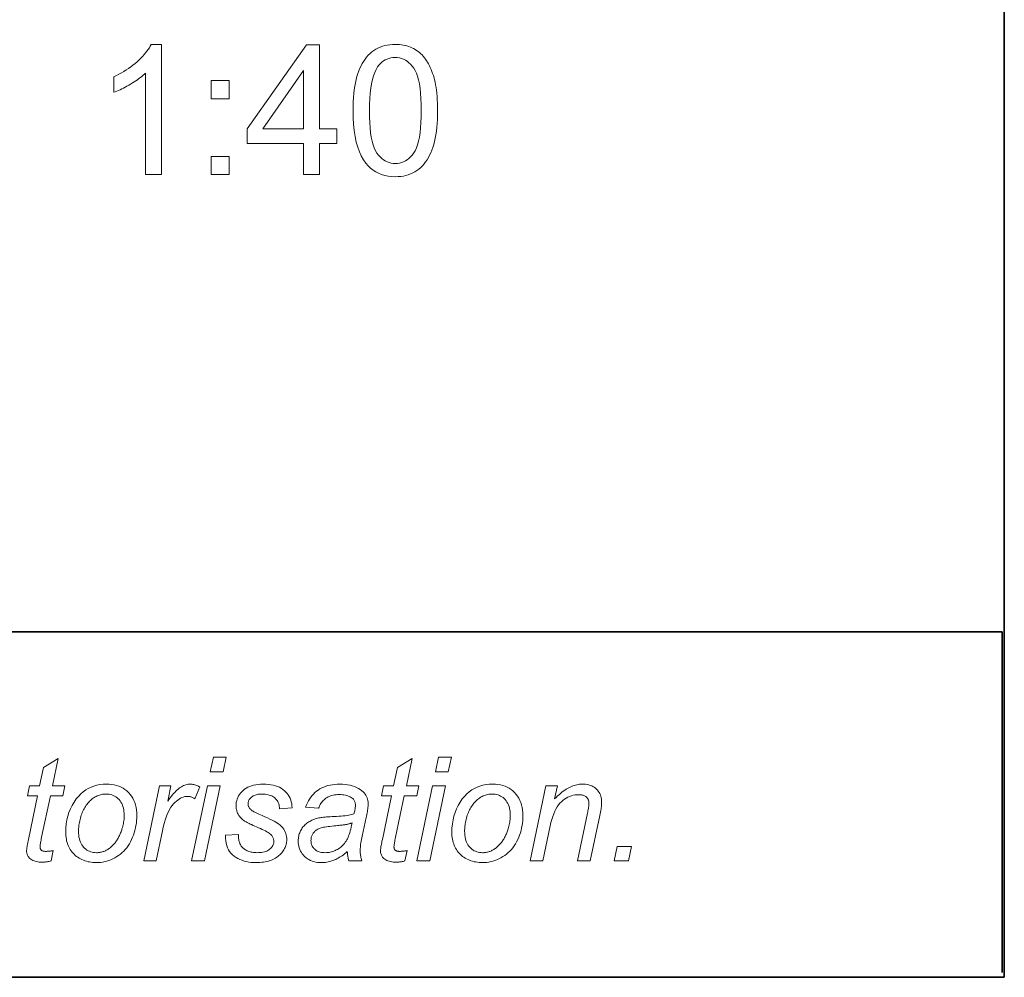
# Model space of a CAD drawing. Extents: x 10 to 410, y 10 to 287.
# Tile 18 of 20: x 391 to 410, y 10 to 28. Entities that reach past the tile are written whole.
import ezdxf

# ---------------------------------------------------------------- set-up
doc = ezdxf.new("R2010")
doc.units = 0

msp = doc.modelspace()

# ---------------------------------------------------------------- linework, layer by layer
at = {"color": 7, "lineweight": 35}
for p, q in [((410, 10), (410, 287)), ((409.96, 16.669), (269.696, 16.669)), ((10, 10), (410, 10))]:
    msp.add_line(p, q, dxfattribs=at)
at = {"color": 7, "lineweight": 35, "ltscale": 0.164412}
msp.add_line((409.96, 10.093), (409.96, 16.669), dxfattribs=at)
at = {"color": 7, "lineweight": 13}
for points in [[(393.73, 25.492), (393.423, 25.492), (393.423, 27.448), (393.4, 27.427), (393.376, 27.405), (393.351, 27.384), (393.324, 27.363), (393.295, 27.342), (393.265, 27.321), (393.234, 27.3), (393.202, 27.279), (393.168, 27.257), (393.133, 27.236), (393.097, 27.216), (393.062, 27.196), (393.028, 27.178), (392.994, 27.16), (392.962, 27.144), (392.93, 27.128), (392.899, 27.114), (392.868, 27.101), (392.838, 27.089), (392.809, 27.078), (392.809, 27.374), (392.86, 27.399), (392.91, 27.425), (392.958, 27.452), (393.005, 27.479), (393.051, 27.508), (393.095, 27.538), (393.138, 27.569), (393.18, 27.601), (393.22, 27.634), (393.26, 27.668), (393.297, 27.702), (393.332, 27.736), (393.365, 27.77), (393.396, 27.804), (393.424, 27.837), (393.45, 27.871), (393.474, 27.904), (393.496, 27.937), (393.515, 27.969), (393.532, 28.002), (393.73, 28.002)], [(396.471, 25.492), (396.471, 26.09), (395.386, 26.09), (395.386, 26.372), (396.527, 27.992), (396.778, 27.992), (396.778, 26.372), (397.115, 26.372), (397.115, 26.09), (396.778, 26.09), (396.778, 25.492)], [(397.429, 26.725), (397.43, 26.812), (397.433, 26.895), (397.437, 26.975), (397.444, 27.052), (397.452, 27.125), (397.462, 27.194), (397.474, 27.261), (397.487, 27.323), (397.503, 27.383), (397.52, 27.438), (397.539, 27.491), (397.56, 27.541), (397.583, 27.589), (397.607, 27.635), (397.634, 27.678), (397.662, 27.718), (397.691, 27.756), (397.723, 27.792), (397.756, 27.825), (397.791, 27.855), (397.828, 27.883), (397.867, 27.908), (397.908, 27.93), (397.95, 27.949), (397.995, 27.965), (398.041, 27.978), (398.089, 27.989), (398.139, 27.996), (398.191, 28), (398.244, 28.002), (398.284, 28.001), (398.323, 27.999), (398.361, 27.995), (398.397, 27.989), (398.433, 27.982), (398.468, 27.973), (398.502, 27.962), (398.535, 27.95), (398.566, 27.936), (398.597, 27.921), (398.627, 27.904), (398.656, 27.886), (398.684, 27.866), (398.71, 27.845), (398.736, 27.822), (398.76, 27.798), (398.784, 27.772), (398.806, 27.745), (398.828, 27.717), (398.848, 27.687), (398.867, 27.656), (398.886, 27.624), (398.903, 27.59), (398.92, 27.555), (398.936, 27.518), (398.951, 27.48), (398.965, 27.441), (398.979, 27.401), (398.991, 27.359), (399.003, 27.316), (399.014, 27.27), (399.023, 27.222), (399.032, 27.17), (399.039, 27.116), (399.045, 27.058), (399.05, 26.998), (399.054, 26.934), (399.057, 26.867), (399.059, 26.797), (399.059, 26.725), (399.058, 26.638), (399.056, 26.555), (399.051, 26.476), (399.045, 26.4), (399.037, 26.327), (399.027, 26.258), (399.015, 26.192), (399.002, 26.129), (398.986, 26.07), (398.969, 26.014), (398.95, 25.962), (398.929, 25.911), (398.907, 25.863), (398.882, 25.818), (398.856, 25.775), (398.828, 25.734), (398.799, 25.696), (398.767, 25.66), (398.734, 25.627), (398.699, 25.597), (398.662, 25.569), (398.623, 25.543), (398.582, 25.521), (398.54, 25.502), (398.495, 25.486), (398.449, 25.473), (398.4, 25.462), (398.35, 25.455), (398.298, 25.451), (398.244, 25.449), (398.173, 25.452), (398.106, 25.459), (398.041, 25.472), (397.98, 25.491), (397.921, 25.514), (397.866, 25.542), (397.814, 25.576), (397.765, 25.615), (397.719, 25.659), (397.676, 25.708), (397.629, 25.775), (397.587, 25.849), (397.55, 25.931), (397.518, 26.021), (397.491, 26.118), (397.469, 26.224), (397.451, 26.337), (397.439, 26.459), (397.432, 26.588)], [(397.745, 26.725), (397.746, 26.606), (397.75, 26.495), (397.758, 26.392), (397.768, 26.298), (397.781, 26.212), (397.796, 26.134), (397.815, 26.065), (397.837, 26.003), (397.861, 25.95), (397.889, 25.905), (397.918, 25.867), (397.949, 25.832), (397.981, 25.801), (398.015, 25.775), (398.05, 25.752), (398.086, 25.734), (398.123, 25.72), (398.162, 25.71), (398.203, 25.703), (398.244, 25.701), (398.286, 25.703), (398.326, 25.71), (398.365, 25.72), (398.403, 25.734), (398.439, 25.753), (398.474, 25.775), (398.507, 25.802), (398.539, 25.832), (398.57, 25.867), (398.6, 25.906), (398.627, 25.951), (398.652, 26.004), (398.673, 26.066), (398.692, 26.135), (398.708, 26.213), (398.721, 26.299), (398.731, 26.393), (398.738, 26.495), (398.742, 26.606), (398.744, 26.725), (398.742, 26.844), (398.738, 26.955), (398.731, 27.058), (398.721, 27.152), (398.708, 27.238), (398.692, 27.316), (398.673, 27.386), (398.652, 27.447), (398.627, 27.5), (398.6, 27.545), (398.57, 27.583), (398.539, 27.618), (398.507, 27.648), (398.473, 27.675), (398.438, 27.697), (398.401, 27.715), (398.363, 27.73), (398.324, 27.74), (398.283, 27.746), (398.241, 27.748), (398.199, 27.746), (398.16, 27.741), (398.122, 27.732), (398.085, 27.719), (398.051, 27.703), (398.018, 27.683), (397.987, 27.66), (397.957, 27.633), (397.929, 27.603), (397.903, 27.569), (397.873, 27.519), (397.846, 27.462), (397.822, 27.397), (397.802, 27.324), (397.784, 27.243), (397.77, 27.155), (397.759, 27.059), (397.751, 26.955), (397.746, 26.844)], [(396.471, 26.372), (396.471, 27.499), (395.688, 26.372)], [(394.687, 26.953), (394.687, 27.303), (395.036, 27.303), (395.036, 26.953)], [(394.687, 25.492), (394.687, 25.841), (395.036, 25.841), (395.036, 25.492)], [(391.639, 12.446), (391.598, 12.245), (391.581, 12.24), (391.563, 12.236), (391.546, 12.233), (391.528, 12.23), (391.511, 12.227), (391.494, 12.225), (391.477, 12.223), (391.46, 12.222), (391.443, 12.222), (391.426, 12.221), (391.398, 12.222), (391.37, 12.224), (391.343, 12.228), (391.318, 12.233), (391.294, 12.239), (391.271, 12.247), (391.25, 12.257), (391.229, 12.268), (391.21, 12.28), (391.192, 12.294), (391.179, 12.305), (391.168, 12.317), (391.158, 12.33), (391.15, 12.344), (391.143, 12.358), (391.137, 12.373), (391.132, 12.389), (391.129, 12.406), (391.127, 12.424), (391.126, 12.442), (391.127, 12.453), (391.128, 12.466), (391.13, 12.482), (391.132, 12.5), (391.135, 12.521), (391.139, 12.544), (391.144, 12.57), (391.149, 12.598), (391.155, 12.629), (391.162, 12.662), (391.338, 13.504), (391.143, 13.504), (391.182, 13.695), (391.377, 13.695), (391.452, 14.051), (391.735, 14.221), (391.624, 13.695), (391.867, 13.695), (391.826, 13.504), (391.585, 13.504), (391.417, 12.703), (391.411, 12.674), (391.406, 12.647), (391.401, 12.622), (391.397, 12.6), (391.393, 12.581), (391.391, 12.564), (391.388, 12.549), (391.387, 12.537), (391.386, 12.527), (391.386, 12.52), (391.386, 12.512), (391.387, 12.503), (391.388, 12.496), (391.39, 12.488), (391.392, 12.482), (391.395, 12.475), (391.398, 12.469), (391.402, 12.463), (391.406, 12.458), (391.411, 12.453), (391.416, 12.449), (391.422, 12.445), (391.429, 12.441), (391.436, 12.438), (391.444, 12.436), (391.453, 12.434), (391.462, 12.432), (391.472, 12.431), (391.482, 12.43), (391.493, 12.43), (391.51, 12.43), (391.525, 12.431), (391.541, 12.432), (391.556, 12.433), (391.571, 12.434), (391.585, 12.436), (391.599, 12.438), (391.613, 12.441), (391.626, 12.443)], [(394.673, 13.966), (394.732, 14.246), (394.978, 14.246), (394.919, 13.966)], [(398.471, 12.446), (398.431, 12.245), (398.413, 12.24), (398.395, 12.236), (398.378, 12.233), (398.361, 12.23), (398.343, 12.227), (398.326, 12.225), (398.309, 12.223), (398.292, 12.222), (398.275, 12.222), (398.259, 12.221), (398.23, 12.222), (398.202, 12.224), (398.176, 12.228), (398.15, 12.233), (398.126, 12.239), (398.103, 12.247), (398.082, 12.257), (398.061, 12.268), (398.042, 12.28), (398.024, 12.294), (398.012, 12.305), (398, 12.317), (397.991, 12.33), (397.982, 12.344), (397.975, 12.358), (397.969, 12.373), (397.964, 12.389), (397.961, 12.406), (397.959, 12.424), (397.959, 12.442), (397.959, 12.453), (397.96, 12.466), (397.962, 12.482), (397.964, 12.5), (397.967, 12.521), (397.971, 12.544), (397.976, 12.57), (397.981, 12.598), (397.987, 12.629), (397.994, 12.662), (398.17, 13.504), (397.975, 13.504), (398.014, 13.695), (398.21, 13.695), (398.285, 14.051), (398.567, 14.221), (398.457, 13.695), (398.699, 13.695), (398.658, 13.504), (398.417, 13.504), (398.249, 12.703), (398.243, 12.674), (398.238, 12.647), (398.233, 12.622), (398.229, 12.6), (398.226, 12.581), (398.223, 12.564), (398.221, 12.549), (398.219, 12.537), (398.218, 12.527), (398.218, 12.52), (398.218, 12.512), (398.219, 12.503), (398.22, 12.496), (398.222, 12.488), (398.224, 12.482), (398.227, 12.475), (398.23, 12.469), (398.234, 12.463), (398.238, 12.458), (398.243, 12.453), (398.248, 12.449), (398.254, 12.445), (398.261, 12.441), (398.268, 12.438), (398.276, 12.436), (398.285, 12.434), (398.294, 12.432), (398.304, 12.431), (398.314, 12.43), (398.326, 12.43), (398.342, 12.43), (398.358, 12.431), (398.373, 12.432), (398.388, 12.433), (398.403, 12.434), (398.417, 12.436), (398.431, 12.438), (398.445, 12.441), (398.458, 12.443)], [(399.021, 13.966), (399.08, 14.246), (399.326, 14.246), (399.267, 13.966)], [(391.882, 12.796), (391.885, 12.879), (391.892, 12.96), (391.905, 13.037), (391.922, 13.112), (391.945, 13.183), (391.972, 13.252), (392.004, 13.318), (392.042, 13.381), (392.084, 13.441), (392.132, 13.498), (392.174, 13.542), (392.219, 13.581), (392.267, 13.615), (392.317, 13.645), (392.37, 13.67), (392.425, 13.691), (392.483, 13.707), (392.543, 13.718), (392.606, 13.725), (392.672, 13.727), (392.723, 13.726), (392.773, 13.721), (392.82, 13.713), (392.865, 13.701), (392.909, 13.687), (392.95, 13.669), (392.989, 13.647), (393.026, 13.623), (393.061, 13.595), (393.094, 13.564), (393.125, 13.53), (393.152, 13.494), (393.176, 13.455), (393.197, 13.414), (393.215, 13.371), (393.229, 13.326), (393.24, 13.278), (393.248, 13.229), (393.253, 13.176), (393.255, 13.122), (393.254, 13.072), (393.251, 13.023), (393.246, 12.975), (393.238, 12.928), (393.229, 12.881), (393.218, 12.835), (393.205, 12.789), (393.19, 12.745), (393.173, 12.701), (393.154, 12.657), (393.133, 12.615), (393.11, 12.575), (393.085, 12.537), (393.059, 12.501), (393.031, 12.467), (393.002, 12.435), (392.971, 12.406), (392.938, 12.378), (392.903, 12.352), (392.866, 12.328), (392.829, 12.306), (392.791, 12.287), (392.753, 12.269), (392.714, 12.254), (392.675, 12.242), (392.636, 12.232), (392.596, 12.223), (392.556, 12.218), (392.515, 12.214), (392.474, 12.213), (392.441, 12.214), (392.408, 12.216), (392.375, 12.22), (392.344, 12.225), (392.313, 12.231), (392.282, 12.239), (392.252, 12.249), (392.223, 12.259), (392.195, 12.272), (392.167, 12.285), (392.14, 12.301), (392.114, 12.317), (392.089, 12.334), (392.066, 12.353), (392.044, 12.373), (392.024, 12.394), (392.005, 12.416), (391.987, 12.44), (391.97, 12.464), (391.955, 12.49), (391.941, 12.517), (391.929, 12.545), (391.918, 12.573), (391.908, 12.603), (391.9, 12.633), (391.894, 12.664), (391.889, 12.695), (391.885, 12.728), (391.883, 12.761)], [(393.392, 12.246), (393.695, 13.695), (393.914, 13.695), (393.852, 13.399), (393.874, 13.431), (393.897, 13.462), (393.919, 13.492), (393.941, 13.519), (393.963, 13.545), (393.985, 13.569), (394.006, 13.591), (394.028, 13.611), (394.05, 13.63), (394.071, 13.647), (394.093, 13.662), (394.114, 13.676), (394.136, 13.688), (394.158, 13.699), (394.179, 13.707), (394.201, 13.715), (394.223, 13.72), (394.246, 13.724), (394.268, 13.727), (394.29, 13.727), (394.305, 13.727), (394.321, 13.725), (394.337, 13.723), (394.354, 13.719), (394.372, 13.714), (394.391, 13.708), (394.41, 13.701), (394.43, 13.693), (394.45, 13.684), (394.471, 13.674), (394.371, 13.445), (394.358, 13.454), (394.344, 13.462), (394.331, 13.469), (394.317, 13.475), (394.303, 13.48), (394.289, 13.484), (394.275, 13.487), (394.26, 13.49), (394.245, 13.491), (394.23, 13.491), (394.204, 13.49), (394.178, 13.486), (394.152, 13.478), (394.125, 13.468), (394.099, 13.455), (394.072, 13.439), (394.045, 13.421), (394.018, 13.399), (393.991, 13.374), (393.964, 13.347), (393.937, 13.316), (393.912, 13.28), (393.887, 13.239), (393.864, 13.194), (393.842, 13.145), (393.821, 13.09), (393.802, 13.031), (393.783, 12.968), (393.766, 12.9), (393.75, 12.827), (393.627, 12.246)], [(394.313, 12.246), (394.616, 13.695), (394.863, 13.695), (394.56, 12.246)], [(394.967, 12.741), (395.214, 12.756), (395.214, 12.735), (395.215, 12.715), (395.217, 12.695), (395.219, 12.676), (395.222, 12.658), (395.225, 12.64), (395.23, 12.623), (395.235, 12.606), (395.24, 12.59), (395.246, 12.575), (395.254, 12.56), (395.262, 12.546), (395.271, 12.532), (395.281, 12.519), (395.293, 12.506), (395.306, 12.494), (395.319, 12.483), (395.334, 12.472), (395.35, 12.462), (395.367, 12.452), (395.385, 12.443), (395.404, 12.435), (395.423, 12.428), (395.442, 12.421), (395.462, 12.416), (395.483, 12.412), (395.505, 12.408), (395.527, 12.406), (395.549, 12.405), (395.572, 12.404), (395.604, 12.405), (395.635, 12.407), (395.663, 12.41), (395.69, 12.415), (395.716, 12.421), (395.739, 12.428), (395.762, 12.436), (395.782, 12.446), (395.801, 12.457), (395.818, 12.47), (395.834, 12.483), (395.848, 12.497), (395.86, 12.511), (395.87, 12.526), (395.879, 12.541), (395.887, 12.557), (395.893, 12.573), (395.897, 12.589), (395.899, 12.606), (395.9, 12.624), (395.899, 12.637), (395.898, 12.649), (395.895, 12.662), (395.892, 12.674), (395.888, 12.686), (395.882, 12.698), (395.876, 12.71), (395.868, 12.722), (395.86, 12.734), (395.851, 12.745), (395.839, 12.757), (395.825, 12.769), (395.807, 12.782), (395.787, 12.795), (395.764, 12.809), (395.738, 12.824), (395.709, 12.838), (395.677, 12.854), (395.642, 12.87), (395.605, 12.886), (395.567, 12.903), (395.532, 12.918), (395.5, 12.932), (395.47, 12.946), (395.444, 12.958), (395.42, 12.969), (395.4, 12.979), (395.382, 12.989), (395.367, 12.997), (395.354, 13.004), (395.336, 13.016), (395.319, 13.028), (395.303, 13.04), (395.288, 13.052), (395.274, 13.065), (395.261, 13.079), (395.248, 13.092), (395.237, 13.107), (395.226, 13.121), (395.216, 13.136), (395.208, 13.151), (395.2, 13.167), (395.193, 13.184), (395.187, 13.2), (395.182, 13.217), (395.177, 13.235), (395.174, 13.253), (395.172, 13.272), (395.17, 13.291), (395.17, 13.31), (395.171, 13.344), (395.175, 13.377), (395.182, 13.409), (395.192, 13.44), (395.204, 13.47), (395.219, 13.499), (395.237, 13.527), (395.257, 13.554), (395.281, 13.58), (395.306, 13.605), (395.335, 13.628), (395.365, 13.649), (395.398, 13.667), (395.433, 13.683), (395.47, 13.697), (395.509, 13.708), (395.551, 13.716), (395.595, 13.723), (395.64, 13.726), (395.688, 13.727), (395.742, 13.726), (395.792, 13.722), (395.84, 13.716), (395.886, 13.707), (395.929, 13.696), (395.969, 13.682), (396.007, 13.666), (396.042, 13.647), (396.074, 13.625), (396.104, 13.601), (396.131, 13.575), (396.155, 13.548), (396.177, 13.518), (396.196, 13.488), (396.212, 13.455), (396.226, 13.421), (396.236, 13.386), (396.244, 13.348), (396.249, 13.31), (396.252, 13.269), (396.01, 13.253), (396.008, 13.278), (396.005, 13.303), (396, 13.326), (395.993, 13.349), (395.984, 13.37), (395.974, 13.39), (395.963, 13.409), (395.949, 13.427), (395.934, 13.444), (395.918, 13.46), (395.899, 13.475), (395.88, 13.488), (395.859, 13.499), (395.836, 13.509), (395.812, 13.517), (395.787, 13.524), (395.76, 13.53), (395.732, 13.533), (395.702, 13.536), (395.671, 13.536), (395.646, 13.536), (395.622, 13.534), (395.599, 13.531), (395.577, 13.527), (395.557, 13.522), (395.537, 13.515), (395.519, 13.508), (395.502, 13.499), (395.486, 13.489), (395.471, 13.478), (395.458, 13.466), (395.446, 13.454), (395.435, 13.442), (395.426, 13.429), (395.418, 13.417), (395.412, 13.404), (395.407, 13.391), (395.403, 13.378), (395.401, 13.365), (395.401, 13.351), (395.401, 13.337), (395.403, 13.324), (395.406, 13.312), (395.41, 13.299), (395.416, 13.287), (395.423, 13.275), (395.431, 13.263), (395.44, 13.252), (395.45, 13.241), (395.462, 13.231), (395.471, 13.223), (395.484, 13.215), (395.498, 13.206), (395.515, 13.196), (395.535, 13.186), (395.558, 13.175), (395.583, 13.163), (395.61, 13.15), (395.641, 13.136), (395.673, 13.122), (395.728, 13.098), (395.779, 13.075), (395.825, 13.053), (395.867, 13.032), (395.905, 13.012), (395.938, 12.993), (395.968, 12.975), (395.993, 12.958), (396.014, 12.943), (396.031, 12.928), (396.053, 12.905), (396.073, 12.881), (396.091, 12.856), (396.106, 12.83), (396.119, 12.803), (396.129, 12.774), (396.138, 12.745), (396.143, 12.715), (396.147, 12.684), (396.148, 12.652), (396.148, 12.631), (396.146, 12.61), (396.142, 12.588), (396.138, 12.567), (396.132, 12.546), (396.124, 12.525), (396.116, 12.504), (396.106, 12.483), (396.095, 12.462), (396.082, 12.441), (396.068, 12.421), (396.053, 12.401), (396.036, 12.383), (396.018, 12.365), (395.998, 12.348), (395.978, 12.332), (395.955, 12.316), (395.932, 12.302), (395.907, 12.288), (395.88, 12.275), (395.852, 12.263), (395.824, 12.253), (395.794, 12.244), (395.764, 12.236), (395.732, 12.229), (395.7, 12.223), (395.666, 12.219), (395.632, 12.216), (395.597, 12.214), (395.56, 12.213), (395.511, 12.214), (395.463, 12.218), (395.416, 12.224), (395.371, 12.233), (395.328, 12.244), (395.286, 12.258), (395.246, 12.274), (395.207, 12.293), (395.169, 12.314), (395.133, 12.337), (395.1, 12.364), (395.07, 12.393), (395.044, 12.426), (395.022, 12.462), (395.004, 12.5), (394.989, 12.542), (394.978, 12.587), (394.97, 12.635), (394.967, 12.687)], [(397.317, 12.426), (397.292, 12.404), (397.266, 12.384), (397.241, 12.365), (397.216, 12.347), (397.191, 12.33), (397.167, 12.315), (397.142, 12.3), (397.118, 12.287), (397.094, 12.275), (397.07, 12.264), (397.047, 12.255), (397.022, 12.246), (396.998, 12.238), (396.973, 12.232), (396.948, 12.226), (396.922, 12.221), (396.896, 12.218), (396.87, 12.215), (396.844, 12.214), (396.817, 12.213), (396.777, 12.214), (396.74, 12.218), (396.703, 12.224), (396.669, 12.232), (396.636, 12.243), (396.604, 12.256), (396.574, 12.271), (396.546, 12.289), (396.519, 12.309), (396.493, 12.331), (396.47, 12.355), (396.449, 12.381), (396.431, 12.408), (396.415, 12.436), (396.401, 12.466), (396.39, 12.497), (396.382, 12.529), (396.375, 12.562), (396.372, 12.597), (396.371, 12.633), (396.371, 12.657), (396.373, 12.681), (396.376, 12.704), (396.379, 12.726), (396.384, 12.748), (396.39, 12.769), (396.398, 12.79), (396.406, 12.81), (396.415, 12.829), (396.426, 12.848), (396.437, 12.867), (396.449, 12.884), (396.462, 12.901), (396.476, 12.917), (396.49, 12.932), (396.505, 12.947), (396.521, 12.961), (396.537, 12.974), (396.555, 12.987), (396.572, 12.998), (396.591, 13.009), (396.611, 13.02), (396.631, 13.029), (396.652, 13.038), (396.674, 13.047), (396.697, 13.055), (396.72, 13.062), (396.745, 13.068), (396.77, 13.074), (396.796, 13.079), (396.814, 13.083), (396.835, 13.086), (396.86, 13.089), (396.887, 13.091), (396.917, 13.094), (396.95, 13.097), (396.986, 13.099), (397.025, 13.101), (397.067, 13.103), (397.112, 13.105), (397.157, 13.108), (397.2, 13.11), (397.24, 13.114), (397.277, 13.118), (397.312, 13.122), (397.344, 13.128), (397.373, 13.133), (397.4, 13.14), (397.424, 13.147), (397.446, 13.155), (397.451, 13.174), (397.456, 13.194), (397.46, 13.212), (397.464, 13.23), (397.467, 13.247), (397.47, 13.263), (397.472, 13.279), (397.473, 13.294), (397.474, 13.309), (397.474, 13.322), (397.474, 13.339), (397.472, 13.355), (397.469, 13.371), (397.464, 13.385), (397.459, 13.399), (397.452, 13.412), (397.443, 13.425), (397.434, 13.436), (397.423, 13.447), (397.411, 13.457), (397.393, 13.47), (397.374, 13.482), (397.353, 13.492), (397.33, 13.501), (397.306, 13.509), (397.28, 13.515), (397.252, 13.519), (397.223, 13.523), (397.193, 13.525), (397.16, 13.526), (397.13, 13.525), (397.101, 13.523), (397.072, 13.519), (397.045, 13.515), (397.019, 13.508), (396.994, 13.501), (396.97, 13.492), (396.948, 13.481), (396.926, 13.47), (396.906, 13.457), (396.887, 13.442), (396.869, 13.427), (396.852, 13.41), (396.836, 13.392), (396.821, 13.373), (396.807, 13.353), (396.794, 13.332), (396.782, 13.309), (396.772, 13.286), (396.762, 13.261), (396.512, 13.283), (396.529, 13.325), (396.547, 13.365), (396.566, 13.403), (396.588, 13.439), (396.611, 13.473), (396.636, 13.505), (396.663, 13.535), (396.692, 13.563), (396.722, 13.589), (396.755, 13.613), (396.789, 13.635), (396.824, 13.654), (396.862, 13.671), (396.901, 13.686), (396.942, 13.699), (396.985, 13.709), (397.029, 13.717), (397.075, 13.723), (397.123, 13.726), (397.173, 13.727), (397.225, 13.726), (397.276, 13.722), (397.324, 13.716), (397.37, 13.707), (397.414, 13.695), (397.455, 13.681), (397.494, 13.665), (397.531, 13.645), (397.566, 13.624), (397.598, 13.599), (397.621, 13.58), (397.642, 13.559), (397.66, 13.537), (397.675, 13.514), (397.688, 13.489), (397.699, 13.464), (397.708, 13.437), (397.714, 13.41), (397.717, 13.381), (397.718, 13.351), (397.718, 13.327), (397.717, 13.303), (397.715, 13.278), (397.713, 13.252), (397.71, 13.226), (397.706, 13.199), (397.702, 13.171), (397.697, 13.142), (397.691, 13.112), (397.684, 13.082), (397.604, 12.722), (397.597, 12.688), (397.59, 12.656), (397.584, 12.625), (397.579, 12.595), (397.575, 12.566), (397.572, 12.539), (397.569, 12.513), (397.567, 12.488), (397.566, 12.465), (397.566, 12.442), (397.566, 12.428), (397.567, 12.413), (397.568, 12.396), (397.57, 12.378), (397.573, 12.359), (397.576, 12.339), (397.58, 12.317), (397.585, 12.295), (397.59, 12.271), (397.596, 12.246), (397.346, 12.246), (397.342, 12.26), (397.338, 12.276), (397.335, 12.292), (397.332, 12.309), (397.329, 12.326), (397.326, 12.345), (397.323, 12.364), (397.321, 12.384), (397.319, 12.405)], [(398.661, 12.246), (398.964, 13.695), (399.211, 13.695), (398.908, 12.246)], [(399.335, 12.796), (399.338, 12.879), (399.345, 12.96), (399.358, 13.037), (399.375, 13.112), (399.397, 13.183), (399.425, 13.252), (399.457, 13.318), (399.495, 13.381), (399.537, 13.441), (399.585, 13.498), (399.627, 13.542), (399.672, 13.581), (399.72, 13.615), (399.77, 13.645), (399.823, 13.67), (399.878, 13.691), (399.936, 13.707), (399.996, 13.718), (400.059, 13.725), (400.125, 13.727), (400.176, 13.726), (400.226, 13.721), (400.273, 13.713), (400.318, 13.701), (400.362, 13.687), (400.403, 13.669), (400.442, 13.647), (400.479, 13.623), (400.514, 13.595), (400.547, 13.564), (400.578, 13.53), (400.605, 13.494), (400.629, 13.455), (400.65, 13.414), (400.667, 13.371), (400.682, 13.326), (400.693, 13.278), (400.701, 13.229), (400.706, 13.176), (400.708, 13.122), (400.707, 13.072), (400.703, 13.023), (400.698, 12.975), (400.691, 12.928), (400.682, 12.881), (400.671, 12.835), (400.658, 12.789), (400.643, 12.745), (400.626, 12.701), (400.607, 12.657), (400.586, 12.615), (400.563, 12.575), (400.538, 12.537), (400.512, 12.501), (400.484, 12.467), (400.455, 12.435), (400.423, 12.406), (400.39, 12.378), (400.356, 12.352), (400.319, 12.328), (400.282, 12.306), (400.244, 12.287), (400.206, 12.269), (400.167, 12.254), (400.128, 12.242), (400.089, 12.232), (400.049, 12.223), (400.009, 12.218), (399.968, 12.214), (399.927, 12.213), (399.894, 12.214), (399.861, 12.216), (399.828, 12.22), (399.797, 12.225), (399.766, 12.231), (399.735, 12.239), (399.705, 12.249), (399.676, 12.259), (399.648, 12.272), (399.62, 12.285), (399.592, 12.301), (399.567, 12.317), (399.542, 12.334), (399.519, 12.353), (399.497, 12.373), (399.477, 12.394), (399.458, 12.416), (399.44, 12.44), (399.423, 12.464), (399.408, 12.49), (399.394, 12.517), (399.382, 12.545), (399.371, 12.573), (399.361, 12.603), (399.353, 12.633), (399.347, 12.664), (399.342, 12.695), (399.338, 12.728), (399.336, 12.761)], [(400.845, 12.246), (401.148, 13.695), (401.372, 13.695), (401.319, 13.442), (401.348, 13.471), (401.376, 13.499), (401.405, 13.524), (401.432, 13.548), (401.46, 13.571), (401.487, 13.592), (401.514, 13.611), (401.54, 13.629), (401.566, 13.645), (401.592, 13.659), (401.617, 13.672), (401.643, 13.684), (401.668, 13.694), (401.694, 13.703), (401.72, 13.71), (401.746, 13.717), (401.772, 13.721), (401.798, 13.725), (401.824, 13.727), (401.851, 13.727), (401.885, 13.727), (401.918, 13.724), (401.95, 13.719), (401.979, 13.712), (402.008, 13.704), (402.035, 13.693), (402.06, 13.681), (402.084, 13.666), (402.106, 13.65), (402.127, 13.632), (402.146, 13.612), (402.163, 13.591), (402.178, 13.569), (402.191, 13.545), (402.202, 13.52), (402.211, 13.494), (402.218, 13.467), (402.223, 13.438), (402.226, 13.408), (402.227, 13.377), (402.227, 13.36), (402.226, 13.341), (402.224, 13.32), (402.222, 13.298), (402.218, 13.273), (402.215, 13.247), (402.21, 13.219), (402.205, 13.189), (402.199, 13.157), (402.192, 13.123), (402.008, 12.246), (401.761, 12.246), (401.953, 13.164), (401.959, 13.19), (401.963, 13.215), (401.968, 13.238), (401.971, 13.26), (401.975, 13.28), (401.977, 13.299), (401.979, 13.317), (401.981, 13.333), (401.981, 13.348), (401.982, 13.362), (401.981, 13.376), (401.98, 13.39), (401.977, 13.403), (401.974, 13.415), (401.969, 13.427), (401.964, 13.439), (401.957, 13.45), (401.95, 13.46), (401.941, 13.47), (401.932, 13.479), (401.922, 13.488), (401.91, 13.495), (401.898, 13.502), (401.885, 13.508), (401.871, 13.513), (401.856, 13.517), (401.841, 13.52), (401.824, 13.522), (401.806, 13.524), (401.788, 13.524), (401.75, 13.523), (401.714, 13.519), (401.678, 13.512), (401.643, 13.502), (401.609, 13.49), (401.575, 13.475), (401.543, 13.457), (401.511, 13.437), (401.48, 13.414), (401.45, 13.388), (401.422, 13.359), (401.394, 13.325), (401.369, 13.288), (401.344, 13.247), (401.322, 13.203), (401.301, 13.154), (401.282, 13.101), (401.264, 13.045), (401.247, 12.984), (401.233, 12.92), (401.092, 12.246)], [(392.129, 12.82), (392.13, 12.78), (392.133, 12.742), (392.138, 12.706), (392.145, 12.672), (392.154, 12.64), (392.164, 12.61), (392.177, 12.582), (392.192, 12.556), (392.209, 12.532), (392.227, 12.51), (392.247, 12.49), (392.269, 12.472), (392.291, 12.456), (392.314, 12.442), (392.339, 12.431), (392.364, 12.421), (392.391, 12.414), (392.419, 12.408), (392.447, 12.405), (392.477, 12.404), (392.493, 12.404), (392.509, 12.405), (392.524, 12.407), (392.54, 12.409), (392.556, 12.412), (392.571, 12.416), (392.587, 12.42), (392.603, 12.425), (392.618, 12.43), (392.634, 12.436), (392.649, 12.443), (392.665, 12.45), (392.68, 12.458), (392.694, 12.467), (392.709, 12.477), (392.723, 12.487), (392.737, 12.497), (392.751, 12.509), (392.765, 12.521), (392.778, 12.534), (392.792, 12.547), (392.804, 12.561), (392.817, 12.575), (392.829, 12.589), (392.84, 12.604), (392.852, 12.619), (392.862, 12.634), (392.873, 12.65), (392.883, 12.667), (392.892, 12.683), (392.902, 12.7), (392.91, 12.717), (392.919, 12.735), (392.927, 12.752), (392.935, 12.77), (392.942, 12.789), (392.949, 12.807), (392.956, 12.826), (392.962, 12.845), (392.968, 12.864), (392.976, 12.891), (392.983, 12.918), (392.99, 12.944), (392.995, 12.97), (393, 12.996), (393.004, 13.022), (393.007, 13.048), (393.009, 13.073), (393.01, 13.098), (393.01, 13.123), (393.009, 13.162), (393.006, 13.198), (393.001, 13.233), (392.995, 13.266), (392.986, 13.298), (392.975, 13.327), (392.962, 13.355), (392.947, 13.381), (392.93, 13.405), (392.911, 13.428), (392.891, 13.449), (392.87, 13.467), (392.848, 13.483), (392.824, 13.497), (392.8, 13.509), (392.774, 13.519), (392.748, 13.527), (392.72, 13.532), (392.692, 13.535), (392.663, 13.536), (392.64, 13.536), (392.617, 13.534), (392.595, 13.532), (392.573, 13.528), (392.552, 13.523), (392.531, 13.517), (392.51, 13.509), (392.49, 13.501), (392.47, 13.492), (392.451, 13.481), (392.432, 13.47), (392.414, 13.457), (392.395, 13.443), (392.378, 13.429), (392.36, 13.413), (392.343, 13.397), (392.326, 13.379), (392.31, 13.36), (392.294, 13.34), (392.278, 13.32), (392.263, 13.298), (392.249, 13.276), (392.236, 13.253), (392.223, 13.229), (392.212, 13.204), (392.201, 13.179), (392.191, 13.154), (392.181, 13.127), (392.173, 13.1), (392.165, 13.072), (392.158, 13.044), (392.152, 13.017), (392.147, 12.99), (392.142, 12.964), (392.138, 12.938), (392.135, 12.914), (392.132, 12.889), (392.131, 12.866), (392.129, 12.843)], [(399.582, 12.82), (399.583, 12.78), (399.586, 12.742), (399.591, 12.706), (399.598, 12.672), (399.607, 12.64), (399.617, 12.61), (399.63, 12.582), (399.645, 12.556), (399.662, 12.532), (399.68, 12.51), (399.7, 12.49), (399.722, 12.472), (399.744, 12.456), (399.767, 12.442), (399.792, 12.431), (399.817, 12.421), (399.844, 12.414), (399.871, 12.408), (399.9, 12.405), (399.93, 12.404), (399.946, 12.404), (399.961, 12.405), (399.977, 12.407), (399.993, 12.409), (400.009, 12.412), (400.024, 12.416), (400.04, 12.42), (400.056, 12.425), (400.071, 12.43), (400.087, 12.436), (400.102, 12.443), (400.117, 12.45), (400.132, 12.458), (400.147, 12.467), (400.162, 12.477), (400.176, 12.487), (400.19, 12.497), (400.204, 12.509), (400.218, 12.521), (400.231, 12.534), (400.245, 12.547), (400.257, 12.561), (400.27, 12.575), (400.282, 12.589), (400.293, 12.604), (400.305, 12.619), (400.315, 12.634), (400.326, 12.65), (400.336, 12.667), (400.345, 12.683), (400.355, 12.7), (400.363, 12.717), (400.372, 12.735), (400.38, 12.752), (400.388, 12.77), (400.395, 12.789), (400.402, 12.807), (400.409, 12.826), (400.415, 12.845), (400.421, 12.864), (400.429, 12.891), (400.436, 12.918), (400.443, 12.944), (400.448, 12.97), (400.453, 12.996), (400.457, 13.022), (400.46, 13.048), (400.462, 13.073), (400.463, 13.098), (400.463, 13.123), (400.462, 13.162), (400.459, 13.198), (400.454, 13.233), (400.448, 13.266), (400.439, 13.298), (400.428, 13.327), (400.415, 13.355), (400.4, 13.381), (400.383, 13.405), (400.364, 13.428), (400.344, 13.449), (400.323, 13.467), (400.3, 13.483), (400.277, 13.497), (400.253, 13.509), (400.227, 13.519), (400.201, 13.527), (400.173, 13.532), (400.145, 13.535), (400.115, 13.536), (400.092, 13.536), (400.07, 13.534), (400.048, 13.532), (400.026, 13.528), (400.005, 13.523), (399.984, 13.517), (399.963, 13.509), (399.943, 13.501), (399.923, 13.492), (399.904, 13.481), (399.885, 13.47), (399.867, 13.457), (399.848, 13.443), (399.831, 13.429), (399.813, 13.413), (399.796, 13.397), (399.779, 13.379), (399.763, 13.36), (399.747, 13.34), (399.731, 13.32), (399.716, 13.298), (399.702, 13.276), (399.689, 13.253), (399.676, 13.229), (399.665, 13.204), (399.654, 13.179), (399.644, 13.154), (399.634, 13.127), (399.626, 13.1), (399.618, 13.072), (399.611, 13.044), (399.605, 13.017), (399.6, 12.99), (399.595, 12.964), (399.591, 12.938), (399.588, 12.914), (399.585, 12.889), (399.583, 12.866), (399.582, 12.843)], [(397.409, 12.98), (397.398, 12.976), (397.388, 12.972), (397.377, 12.968), (397.366, 12.965), (397.355, 12.962), (397.344, 12.959), (397.332, 12.956), (397.321, 12.953), (397.309, 12.951), (397.298, 12.949), (397.285, 12.946), (397.271, 12.944), (397.255, 12.942), (397.237, 12.94), (397.218, 12.937), (397.198, 12.935), (397.175, 12.933), (397.152, 12.93), (397.126, 12.928), (397.099, 12.925), (397.057, 12.921), (397.018, 12.917), (396.981, 12.913), (396.947, 12.908), (396.915, 12.904), (396.886, 12.899), (396.859, 12.894), (396.835, 12.888), (396.814, 12.883), (396.795, 12.877), (396.778, 12.871), (396.761, 12.864), (396.746, 12.856), (396.731, 12.848), (396.717, 12.839), (396.704, 12.829), (396.692, 12.819), (396.681, 12.808), (396.671, 12.796), (396.661, 12.783), (396.653, 12.77), (396.645, 12.757), (396.638, 12.744), (396.632, 12.73), (396.627, 12.716), (396.623, 12.702), (396.62, 12.687), (396.618, 12.672), (396.617, 12.657), (396.616, 12.642), (396.617, 12.621), (396.619, 12.602), (396.623, 12.583), (396.628, 12.564), (396.634, 12.547), (396.642, 12.53), (396.651, 12.514), (396.662, 12.499), (396.674, 12.485), (396.688, 12.471), (396.703, 12.458), (396.719, 12.447), (396.736, 12.437), (396.755, 12.428), (396.775, 12.421), (396.796, 12.415), (396.818, 12.41), (396.841, 12.407), (396.866, 12.405), (396.892, 12.404), (396.916, 12.405), (396.94, 12.407), (396.965, 12.41), (396.988, 12.415), (397.012, 12.42), (397.036, 12.427), (397.059, 12.436), (397.082, 12.446), (397.105, 12.457), (397.128, 12.469), (397.15, 12.482), (397.171, 12.497), (397.191, 12.512), (397.211, 12.529), (397.229, 12.547), (397.246, 12.565), (397.263, 12.585), (397.278, 12.605), (397.293, 12.627), (397.306, 12.65), (397.319, 12.674), (397.331, 12.7), (397.343, 12.728), (397.354, 12.758), (397.365, 12.79), (397.375, 12.824), (397.384, 12.86), (397.393, 12.898), (397.401, 12.938)], [(402.467, 12.246), (402.526, 12.526), (402.806, 12.526), (402.746, 12.246)]]:
    msp.add_lwpolyline(points, close=True, dxfattribs=at)

doc.saveas('drawing.dxf')
